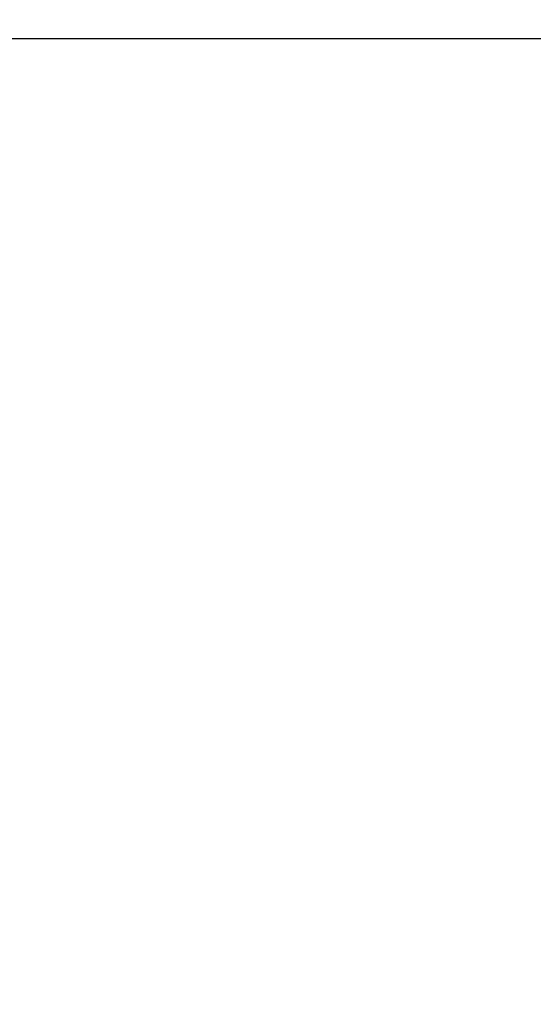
# Model space of a CAD drawing. Header units: millimetres. Extents: x -42 to 129, y -23 to 94.
# Tile 82 of 256: x -31.22 to -29.3, y 31.89 to 35.56. Entities that reach past the tile are written whole.
import ezdxf

# ---------------------------------------------------------------- set-up
doc = ezdxf.new("R2010")
doc.units = ezdxf.units.MM
doc.layers.add('NEGRO', color=7, linetype='Continuous')
doc.layers.add('NOGAL', color=7, linetype='Continuous')

msp = doc.modelspace()

# ---------------------------------------------------------------- linework, layer by layer
at = {"layer": 'NEGRO', "color": 254, "true_color": 0xcbd2ef, "extrusion": (0, 0, -1)}
for centre in [(23.2503, 35.4917, 173.5), (23.2503, 35.4917, 158.2)]:
    msp.add_arc(centre, 6, 202.47733, 22.47733, dxfattribs=at)
at = {"layer": 'NEGRO', "color": 254, "true_color": 0xcbd2ef}
for points in [[(-31.0503, 53.4917, -175), (-13.0503, 35.4917, -175)], [(-31.0503, 53.4917, -175), (-13.0503, 35.4917, -175)], [(-31.0503, 53.4917, 175), (-13.0503, 35.4917, 175)], [(-13.0503, 35.4917, 175), (-31.0503, 53.4917, 175)], [(-34.7503, 35.4917, -175), (-27.3503, 35.4917, -175)], [(-34.7503, 35.4917, 175), (-13.0503, 35.4917, 175)], [(-34.3172, 35.4917, 173.5), (-13.0503, 35.4917, 173.5)], [(-34.3172, 35.4917, -173.5), (-27.3503, 35.4917, -173.5)], [(-13.0503, 35.4917, -175), (-31.0503, 17.4917, -175)], [(-13.0503, 35.4917, -175), (-31.0503, 17.4917, -175)], [(-13.0503, 35.4917, 175), (-31.0503, 17.4917, 175)], [(-31.0503, 17.4917, 175), (-13.0503, 35.4917, 175)]]:
    msp.add_open_spline(points, degree=1, dxfattribs=at)
at = {"layer": 'NOGAL', "color": 254, "true_color": 0xcbd2ef}
for points in [[(8.1629, 19.9353, 180), (-31.435, 59.5333, 180)], [(-34.2635, 56.7049, -180), (-13.0503, 35.4917, -180)], [(5.3345, 17.1069, 180), (-34.2635, 56.7049, 180)], [(-34.2635, 56.7049), (-13.0503, 35.4917)], [(-34.2635, 56.7049, -180), (-13.0503, 35.4917, -180)], [(5.3345, 17.1069, 180), (-34.2635, 56.7049, 180)], [(5.3345, 53.8765, -180), (-34.2635, 14.2785, -180)], [(-34.2635, 14.2785, -180), (5.3345, 53.8765, -180)], [(8.1629, 51.048, -180), (-31.435, 11.4501, -180)], [(-34.2635, 14.2785, 180), (-13.0503, 35.4917, 180)], [(-13.0503, 35.4917, 180), (-34.2635, 14.2785, 180)], [(-13.0503, 35.4917), (-34.2635, 14.2785)], [(-31.435, 11.4501, 180), (-10.2218, 32.6633, 180)]]:
    msp.add_open_spline(points, degree=1, dxfattribs=at)

doc.saveas('drawing.dxf')
